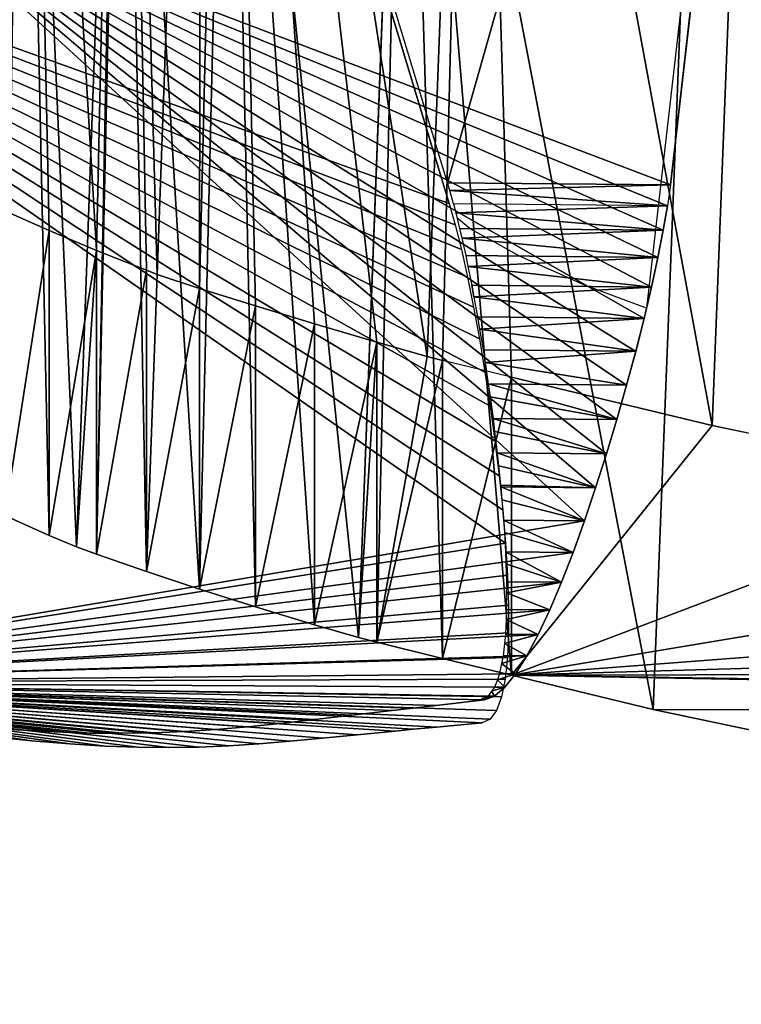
# Model space of a CAD drawing. Header units: metres. Extents: x -0.05 to 0.407, y -0.03 to 0.48.
# Tile 2 of 56: x 0.018 to 0.051, y -0.015 to 0.03. Entities that reach past the tile are written whole.
import ezdxf

# ---------------------------------------------------------------- set-up
doc = ezdxf.new("R2010")
doc.units = ezdxf.units.M
doc.layers.get('0').update_dxf_attribs({"true_color": 0xff5454})
doc.layers.add('encosto', color=7, linetype='Continuous', true_color=0x9900ff)

# ---------------------------------------------------------------- blocks, each defined once
blk = doc.blocks.new('Group_7')
blk.add_line((0.060869, 0.719062), (0.006699, 0.47705))
for points in [[(0.060869, 0.719062, 0), (0.061744, 0.722515, 0), (0.062784, 0.72582, 0), (0.063967, 0.728932, 0), (0.065274, 0.731805, 0), (0.066682, 0.734396, 0), (0.068172, 0.736659, 0), (0.069722, 0.738551, 0), (0.071312, 0.740027, 0), (0.072922, 0.741041, 0), (0.07453, 0.74155, 0), (0.076116, 0.741508, 0), (0.077659, 0.740871, 0), (0.079139, 0.739596, 0), (0.080534, 0.737635, 0), (0.081824, 0.734947, 0), (0.082988, 0.731485, 0), (0.084005, 0.727205, 0), (0.084855, 0.722062, 0), (0.085518, 0.716012, 0), (0.085971, 0.709011, 0)], [(0.112711, 0, 0), (0.110756, 0.063307, 0), (0.108974, 0.120451, 0), (0.107348, 0.17197, 0), (0.105859, 0.218402, 0), (0.10449, 0.260286, 0), (0.103222, 0.298161, 0), (0.102037, 0.332565, 0), (0.100917, 0.364037, 0), (0.099844, 0.393115, 0), (0.098799, 0.420338, 0), (0.097766, 0.446244, 0), (0.096726, 0.471372, 0), (0.09566, 0.496261, 0), (0.094551, 0.521448, 0), (0.09338, 0.547473, 0), (0.092129, 0.574875, 0), (0.090782, 0.60419, 0), (0.089318, 0.635959, 0), (0.087721, 0.67072, 0), (0.085971, 0.709011, 0)]]:
    blk.add_polyline3d(points)
mesh = blk.add_polyface()
corners = [(0.000123, 0.433834), (0.000043, 0.421593), (0, 0.427929), (0.000273, 0.414802), (0.000392, 0.439332), (0.00071, 0.407532), (0.000788, 0.444445), (0.001373, 0.399761), (0.001289, 0.449197), (0.001876, 0.453612), (0.002284, 0.391464), (0.002529, 0.457713), (0.003461, 0.382617), (0.003228, 0.461524), (0.003952, 0.465068), (0.004926, 0.373199), (0.004681, 0.46837), (0.005395, 0.471451), (0.006699, 0.363184), (0.006074, 0.474337), (0.006699, 0.47705), (0.074711, 0), (0.060869, 0.719062), (0.061744, 0.722515), (0.062784, 0.72582), (0.063967, 0.728932), (0.065274, 0.731805), (0.066682, 0.734396), (0.068172, 0.736659), (0.069722, 0.738551), (0.071312, 0.740027), (0.072922, 0.741041), (0.07453, 0.74155), (0.076116, 0.741508), (0.112711, 0), (0.077659, 0.740871), (0.079139, 0.739596), (0.080534, 0.737635), (0.081824, 0.734947), (0.082988, 0.731485), (0.084005, 0.727205), (0.084855, 0.722062), (0.085518, 0.716012), (0.085971, 0.709011), (0.087721, 0.67072), (0.089318, 0.635959), (0.090782, 0.60419), (0.092129, 0.574875), (0.09338, 0.547473), (0.094551, 0.521448), (0.09566, 0.496261), (0.096726, 0.471372), (0.097766, 0.446244), (0.098799, 0.420338), (0.099844, 0.393115), (0.100917, 0.364037), (0.102037, 0.332565), (0.103222, 0.298161), (0.10449, 0.260286), (0.105859, 0.218402), (0.107348, 0.17197), (0.108974, 0.120451), (0.110756, 0.063307)]
mesh.append_faces([[corners[k] for k in face] for face in [(0, 1, 2), (34, 61, 62)]], dxfattribs={"vtx0": -1})
mesh.append_faces([[corners[k] for k in face] for face in [(1, 0, 3), (3, 4, 5), (5, 6, 7), (7, 9, 10), (10, 11, 12), (12, 14, 15), (15, 17, 18), (18, 20, 21), (21, 33, 34)]], dxfattribs={"vtx0": -1, "vtx1": -1})
mesh.append_faces([[corners[k] for k in face] for face in [(3, 0, 4), (5, 4, 6), (7, 6, 8), (7, 8, 9), (10, 9, 11), (12, 11, 13), (12, 13, 14), (15, 14, 16), (15, 16, 17), (18, 17, 19), (18, 19, 20), (21, 20, 22), (21, 22, 23), (21, 23, 24), (21, 24, 25), (21, 25, 26), (21, 26, 27), (21, 27, 28), (21, 28, 29), (21, 29, 30), (21, 30, 31), (21, 31, 32), (21, 32, 33), (34, 33, 35), (34, 35, 36), (34, 36, 37), (34, 37, 38), (34, 38, 39), (34, 39, 40), (34, 40, 41), (34, 41, 42), (34, 42, 43), (34, 43, 44), (34, 44, 45), (34, 45, 46), (34, 46, 47), (34, 47, 48), (34, 48, 49), (34, 49, 50), (34, 50, 51), (34, 51, 52), (34, 52, 53), (34, 53, 54), (34, 54, 55), (34, 55, 56), (34, 56, 57), (34, 57, 58), (34, 58, 59), (34, 59, 60), (34, 60, 61)]], dxfattribs={"vtx0": -1, "vtx2": -1})
blk = doc.blocks.new('Group_6')
for p, q in [((0.060869, 0.719062), (0.006699, 0.47705)), ((0.088626, 0.651006), (0.112711, 0))]:
    blk.add_line(p, q)
for points in [[(0.060869, 0.719062, 0), (0.061744, 0.722515, 0), (0.062784, 0.72582, 0), (0.063967, 0.728932, 0), (0.065274, 0.731805, 0), (0.066682, 0.734396, 0), (0.068172, 0.736659, 0), (0.069722, 0.738551, 0), (0.071312, 0.740027, 0), (0.072922, 0.741041, 0), (0.07453, 0.74155, 0), (0.076116, 0.741508, 0), (0.077659, 0.740871, 0), (0.079139, 0.739596, 0), (0.080534, 0.737635, 0), (0.081824, 0.734947, 0), (0.082988, 0.731485, 0), (0.084005, 0.727205, 0), (0.084855, 0.722062, 0), (0.085518, 0.716012, 0), (0.085971, 0.709011, 0)], [(0.088626, 0.651006, 0), (0.087721, 0.67072, 0), (0.085971, 0.709011, 0)], [(0.112711, 0, 0), (0.110756, 0.063307, 0), (0.108974, 0.120451, 0), (0.107348, 0.17197, 0), (0.105859, 0.218402, 0), (0.10449, 0.260286, 0), (0.103222, 0.298161, 0), (0.102037, 0.332565, 0), (0.100917, 0.364037, 0), (0.099844, 0.393115, 0), (0.098799, 0.420338, 0), (0.097766, 0.446244, 0), (0.096726, 0.471372, 0), (0.09566, 0.496261, 0), (0.094551, 0.521448, 0), (0.09338, 0.547473, 0), (0.092129, 0.574875, 0), (0.090782, 0.60419, 0), (0.089318, 0.635959, 0), (0.088626, 0.651006, 0)]]:
    blk.add_polyline3d(points)
mesh = blk.add_polyface()
corners = [(0.000123, 0.433834), (0.000043, 0.421593), (0, 0.427929), (0.000273, 0.414802), (0.000392, 0.439332), (0.00071, 0.407532), (0.000788, 0.444445), (0.001373, 0.399761), (0.001289, 0.449197), (0.001876, 0.453612), (0.002284, 0.391464), (0.002529, 0.457713), (0.003461, 0.382617), (0.003228, 0.461524), (0.003952, 0.465068), (0.004926, 0.373199), (0.004681, 0.46837), (0.005395, 0.471451), (0.006699, 0.363184), (0.006074, 0.474337), (0.006699, 0.47705), (0.074711, 0), (0.060869, 0.719062), (0.061744, 0.722515), (0.062784, 0.72582), (0.063967, 0.728932), (0.065274, 0.731805), (0.066682, 0.734396), (0.068172, 0.736659), (0.069722, 0.738551), (0.071312, 0.740027), (0.072922, 0.741041), (0.07453, 0.74155), (0.076116, 0.741508), (0.112711, 0), (0.077659, 0.740871), (0.079139, 0.739596), (0.080534, 0.737635), (0.081824, 0.734947), (0.082988, 0.731485), (0.084005, 0.727205), (0.084855, 0.722062), (0.085518, 0.716012), (0.085971, 0.709011), (0.087721, 0.67072), (0.088626, 0.651006)]
mesh.append_faces([[corners[k] for k in face] for face in [(0, 1, 2), (34, 44, 45)]], dxfattribs={"vtx0": -1})
mesh.append_faces([[corners[k] for k in face] for face in [(1, 0, 3), (3, 4, 5), (5, 6, 7), (7, 9, 10), (10, 11, 12), (12, 14, 15), (15, 17, 18), (18, 20, 21), (21, 33, 34)]], dxfattribs={"vtx0": -1, "vtx1": -1})
mesh.append_faces([[corners[k] for k in face] for face in [(3, 0, 4), (5, 4, 6), (7, 6, 8), (7, 8, 9), (10, 9, 11), (12, 11, 13), (12, 13, 14), (15, 14, 16), (15, 16, 17), (18, 17, 19), (18, 19, 20), (21, 20, 22), (21, 22, 23), (21, 23, 24), (21, 24, 25), (21, 25, 26), (21, 26, 27), (21, 27, 28), (21, 28, 29), (21, 29, 30), (21, 30, 31), (21, 31, 32), (21, 32, 33), (34, 33, 35), (34, 35, 36), (34, 36, 37), (34, 37, 38), (34, 38, 39), (34, 39, 40), (34, 40, 41), (34, 41, 42), (34, 42, 43), (34, 43, 44)]], dxfattribs={"vtx0": -1, "vtx2": -1})
mesh = blk.add_polyface()
corners = [(0.089318, 0.635959), (0.112711, 0), (0.088626, 0.651006), (0.090782, 0.60419), (0.092129, 0.574875), (0.09338, 0.547473), (0.094551, 0.521448), (0.09566, 0.496261), (0.096726, 0.471372), (0.097766, 0.446244), (0.098799, 0.420338), (0.099844, 0.393115), (0.100917, 0.364037), (0.102037, 0.332565), (0.103222, 0.298161), (0.10449, 0.260286), (0.105859, 0.218402), (0.107348, 0.17197), (0.108974, 0.120451), (0.110756, 0.063307)]
mesh.append_faces([[corners[k] for k in face] for face in [(0, 1, 2), (1, 18, 19)]], dxfattribs={"vtx0": -1})
mesh.append_faces([[corners[k] for k in face] for face in [(1, 0, 3), (1, 3, 4), (1, 4, 5), (1, 5, 6), (1, 6, 7), (1, 7, 8), (1, 8, 9), (1, 9, 10), (1, 10, 11), (1, 11, 12), (1, 12, 13), (1, 13, 14), (1, 14, 15), (1, 15, 16), (1, 16, 17), (1, 17, 18)]], dxfattribs={"vtx0": -1, "vtx2": -1})
blk = doc.blocks.new('Group_13')
for p, q in [((0.008722, 0.038844, 0.480644), (0.071803, 0.038844, 0.720487)), ((0.071803, 0.038844, 0.720487), (0.074938, 0.029194, 0.720487)), ((0.071803, 0.038844, 0.720487), (0.072805, 0.038844, 0.723906)), ((0.072805, 0.038844, 0.723906), (0.075253, 0.029332, 0.721712)), ((0.072805, 0.038844, 0.723906), (0.075816, 0.029578, 0.723906)), ((0.073967, 0.038844, 0.72717), (0.072805, 0.038844, 0.723906)), ((0.073967, 0.038844, 0.72717), (0.076182, 0.029738, 0.725082)), ((0.073967, 0.038844, 0.72717), (0.076833, 0.030022, 0.72717)), ((0.075264, 0.038844, 0.730235), (0.073967, 0.038844, 0.72717)), ((0.075264, 0.038844, 0.730235), (0.077969, 0.030519, 0.730235)), ((0.075264, 0.038844, 0.730235), (0.077245, 0.030202, 0.728281)), ((0.076676, 0.038844, 0.733059), (0.075264, 0.038844, 0.730235)), ((0.076676, 0.038844, 0.733059), (0.07842, 0.030715, 0.731264)), ((0.076676, 0.038844, 0.733059), (0.079205, 0.031059, 0.733059)), ((0.078179, 0.038844, 0.735595), (0.076676, 0.038844, 0.733059)), ((0.078179, 0.038844, 0.735595), (0.080521, 0.031634, 0.735595)), ((0.078179, 0.038844, 0.735595), (0.079688, 0.031269, 0.733989)), ((0.079751, 0.038844, 0.737802), (0.078179, 0.038844, 0.735595)), ((0.079751, 0.038844, 0.737802), (0.081898, 0.032235, 0.737802)), ((0.079751, 0.038844, 0.737802), (0.08103, 0.031856, 0.73641)), ((0.08137, 0.038844, 0.739636), (0.079751, 0.038844, 0.737802)), ((0.08137, 0.038844, 0.739636), (0.082426, 0.032466, 0.738484)), ((0.08137, 0.038844, 0.739636), (0.083316, 0.032855, 0.739636)), ((0.083014, 0.038844, 0.741051), (0.08137, 0.038844, 0.739636)), ((0.083014, 0.038844, 0.741051), (0.083856, 0.03309, 0.740166)), ((0.083014, 0.038844, 0.741051), (0.084756, 0.033484, 0.741051)), ((0.08466, 0.038844, 0.742005), (0.083014, 0.038844, 0.741051)), ((0.08466, 0.038844, 0.742005), (0.085301, 0.033722, 0.741412)), ((0.08466, 0.038844, 0.742005), (0.086197, 0.034113, 0.742005)), ((0.086286, 0.038844, 0.742454), (0.08466, 0.038844, 0.742005)), ((0.086286, 0.038844, 0.742454), (0.086741, 0.034351, 0.742177)), ((0.086286, 0.038844, 0.742454), (0.087621, 0.034735, 0.742454)), ((0.08787, 0.038844, 0.742354), (0.086286, 0.038844, 0.742454)), ((0.08787, 0.038844, 0.742354), (0.089008, 0.035341, 0.742354)), ((0.089388, 0.038844, 0.741661), (0.08787, 0.038844, 0.742354)), ((0.08787, 0.038844, 0.742354), (0.088157, 0.034969, 0.742415)), ((0.089388, 0.038844, 0.741661), (0.090337, 0.035922, 0.741661)), ((0.090819, 0.038844, 0.740331), (0.089388, 0.038844, 0.741661)), ((0.089388, 0.038844, 0.741661), (0.089528, 0.035569, 0.742083)), ((0.090819, 0.038844, 0.740331), (0.090836, 0.03614, 0.741132)), ((0.090819, 0.038844, 0.740331), (0.091591, 0.03647, 0.740331)), ((0.092141, 0.038844, 0.738321), (0.090819, 0.038844, 0.740331)), ((0.092141, 0.038844, 0.738321), (0.09206, 0.036675, 0.739516)), ((0.092141, 0.038844, 0.738321), (0.092748, 0.036975, 0.738321)), ((0.09333, 0.038844, 0.735586), (0.092141, 0.038844, 0.738321)), ((0.09333, 0.038844, 0.735586), (0.09318, 0.037164, 0.737186)), ((0.09333, 0.038844, 0.735586), (0.09379, 0.03743, 0.735586)), ((0.094366, 0.038844, 0.732083), (0.09333, 0.038844, 0.735586)), ((0.094366, 0.038844, 0.732083), (0.094177, 0.0376, 0.734091)), ((0.094366, 0.038844, 0.732083), (0.094696, 0.037826, 0.732083)), ((0.095224, 0.038844, 0.727769), (0.094366, 0.038844, 0.732083)), ((0.095224, 0.038844, 0.727769), (0.095029, 0.037972, 0.730176)), ((0.095224, 0.038844, 0.727769), (0.095448, 0.038155, 0.727769)), ((0.095884, 0.038844, 0.722598), (0.095224, 0.038844, 0.727769)), ((0.095884, 0.038844, 0.722598), (0.095713, 0.038271, 0.725399)), ((0.095884, 0.038844, 0.722598), (0.096026, 0.038407, 0.722598)), ((0.096322, 0.038844, 0.716528), (0.095884, 0.038844, 0.722598)), ((0.096322, 0.038844, 0.716528), (0.096204, 0.038485, 0.719773)), ((0.096204, 0.038485, 0.719773), (0.096409, 0.038575, 0.716528)), ((0.096322, 0.038844, 0.716528), (0.096409, 0.038575, 0.716528)), ((0.096516, 0.038844, 0.709515), (0.096322, 0.038844, 0.716528)), ((0.096409, 0.038575, 0.716528), (0.096482, 0.038607, 0.713543)), ((0.096516, 0.038844, 0.709515), (0.096482, 0.038607, 0.713543)), ((0.096482, 0.038607, 0.713543), (0.09658, 0.038649, 0.709515)), ((0.096516, 0.038844, 0.709515), (0.09658, 0.038649, 0.709515)), ((0.097025, 0.038844, 0.651451), (0.097025, 0.038844, 0.056)), ((0.095029, 0.037972, 0.730176), (0.095448, 0.038155, 0.727769)), ((0.095448, 0.038155, 0.727769), (0.095713, 0.038271, 0.725399)), ((0.095713, 0.038271, 0.725399), (0.096026, 0.038407, 0.722598)), ((0.096026, 0.038407, 0.722598), (0.096204, 0.038485, 0.719773)), ((0.09379, 0.03743, 0.735586), (0.094177, 0.0376, 0.734091)), ((0.094177, 0.0376, 0.734091), (0.094696, 0.037826, 0.732083)), ((0.094696, 0.037826, 0.732083), (0.095029, 0.037972, 0.730176)), ((0.092748, 0.036975, 0.738321), (0.09318, 0.037164, 0.737186)), ((0.09318, 0.037164, 0.737186), (0.09379, 0.03743, 0.735586)), ((0.09206, 0.036675, 0.739516), (0.092748, 0.036975, 0.738321)), ((0.090836, 0.03614, 0.741132), (0.091591, 0.03647, 0.740331)), ((0.091591, 0.03647, 0.740331), (0.09206, 0.036675, 0.739516)), ((0.089528, 0.035569, 0.742083), (0.090337, 0.035922, 0.741661)), ((0.090337, 0.035922, 0.741661), (0.090836, 0.03614, 0.741132)), ((0.089008, 0.035341, 0.742354), (0.089528, 0.035569, 0.742083)), ((0.087621, 0.034735, 0.742454), (0.088157, 0.034969, 0.742415)), ((0.088157, 0.034969, 0.742415), (0.089008, 0.035341, 0.742354)), ((0.086741, 0.034351, 0.742177), (0.087543, 0.034701, 0.742429)), ((0.087621, 0.034735, 0.742454), (0.087543, 0.034701, 0.742429)), ((0.085301, 0.033722, 0.741412), (0.086197, 0.034113, 0.742005)), ((0.086197, 0.034113, 0.742005), (0.086741, 0.034351, 0.742177)), ((0.084756, 0.033484, 0.741051), (0.085301, 0.033722, 0.741412)), ((0.083856, 0.03309, 0.740166), (0.084756, 0.033484, 0.741051)), ((0.082426, 0.032466, 0.738484), (0.083316, 0.032855, 0.739636)), ((0.083316, 0.032855, 0.739636), (0.083856, 0.03309, 0.740166)), ((0.08103, 0.031856, 0.73641), (0.081898, 0.032235, 0.737802)), ((0.081898, 0.032235, 0.737802), (0.082426, 0.032466, 0.738484)), ((0.080521, 0.031634, 0.735595), (0.08103, 0.031856, 0.73641)), ((0.079688, 0.031269, 0.733989), (0.080521, 0.031634, 0.735595)), ((0.07842, 0.030715, 0.731264), (0.079205, 0.031059, 0.733059)), ((0.079688, 0.031269, 0.733989), (0.079205, 0.031059, 0.733059)), ((0.077245, 0.030202, 0.728281), (0.077969, 0.030519, 0.730235)), ((0.077969, 0.030519, 0.730235), (0.07842, 0.030715, 0.731264)), ((0.076182, 0.029738, 0.725082), (0.076833, 0.030022, 0.72717)), ((0.076833, 0.030022, 0.72717), (0.077245, 0.030202, 0.728281)), ((0.075816, 0.029578, 0.723906), (0.075253, 0.029332, 0.721712)), ((0.075816, 0.029578, 0.723906), (0.076182, 0.029738, 0.725082)), ((0.074938, 0.029194, 0.720487), (0.0676, 0.025988, 0.688623)), ((0.075253, 0.029332, 0.721712), (0.074938, 0.029194, 0.720487))]:
    blk.add_line(p, q)
at = {"extrusion": (0.400349, -0.916363, 1.23165e-16), "xscale": 0.9600000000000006, "rotation": 357.8812741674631}
blk.add_blockref('Group_6', (-0.003667, 0.004, 0.003249), dxfattribs=at)
at = {"extrusion": (0, -1, 1.09396e-16), "rotation": 357.8812741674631}
blk.add_blockref('Group_7', (-0.015608, 0.004167, -0.038844), dxfattribs=at)
mesh = blk.add_polyface()
corners = [(0.008722, 0.038844, 0.480644), (0.074938, 0.029194, 0.720487), (0.0676, 0.025988, 0.688623), (0.071803, 0.038844, 0.720487)]
mesh.append_faces([[corners[k] for k in face] for face in [(0, 1, 2), (1, 0, 3)]], dxfattribs={"vtx0": -1})
mesh = blk.add_polyface()
corners = [(0.071803, 0.038844, 0.720487), (0.075253, 0.029332, 0.721712), (0.074938, 0.029194, 0.720487), (0.072805, 0.038844, 0.723906)]
mesh.append_faces([[corners[k] for k in face] for face in [(0, 1, 2), (1, 0, 3)]], dxfattribs={"vtx0": -1})
mesh = blk.add_polyface()
corners = [(0.076182, 0.029738, 0.725082), (0.072805, 0.038844, 0.723906), (0.075816, 0.029578, 0.723906), (0.073967, 0.038844, 0.72717)]
mesh.append_faces([[corners[k] for k in face] for face in [(0, 1, 2), (1, 0, 3)]], dxfattribs={"vtx0": -1})
mesh = blk.add_polyface()
corners = [(0.072805, 0.038844, 0.723906), (0.075816, 0.029578, 0.723906), (0.075253, 0.029332, 0.721712)]
mesh.append_faces([[corners[k] for k in face] for face in [(0, 1, 2)]])
mesh = blk.add_polyface()
corners = [(0.077245, 0.030202, 0.728281), (0.073967, 0.038844, 0.72717), (0.076833, 0.030022, 0.72717), (0.075264, 0.038844, 0.730235)]
mesh.append_faces([[corners[k] for k in face] for face in [(0, 1, 2), (1, 0, 3)]], dxfattribs={"vtx0": -1})
mesh = blk.add_polyface()
corners = [(0.073967, 0.038844, 0.72717), (0.076182, 0.029738, 0.725082), (0.076833, 0.030022, 0.72717)]
mesh.append_faces([[corners[k] for k in face] for face in [(0, 1, 2)]])
mesh = blk.add_polyface()
corners = [(0.07842, 0.030715, 0.731264), (0.075264, 0.038844, 0.730235), (0.077969, 0.030519, 0.730235), (0.076676, 0.038844, 0.733059)]
mesh.append_faces([[corners[k] for k in face] for face in [(0, 1, 2), (1, 0, 3)]], dxfattribs={"vtx0": -1})
mesh = blk.add_polyface()
corners = [(0.075264, 0.038844, 0.730235), (0.077245, 0.030202, 0.728281), (0.077969, 0.030519, 0.730235)]
mesh.append_faces([[corners[k] for k in face] for face in [(0, 1, 2)]])
mesh = blk.add_polyface()
corners = [(0.076676, 0.038844, 0.733059), (0.07842, 0.030715, 0.731264), (0.079205, 0.031059, 0.733059)]
mesh.append_faces([[corners[k] for k in face] for face in [(0, 1, 2)]])
mesh = blk.add_polyface()
corners = [(0.079688, 0.031269, 0.733989), (0.076676, 0.038844, 0.733059), (0.079205, 0.031059, 0.733059), (0.078179, 0.038844, 0.735595)]
mesh.append_faces([[corners[k] for k in face] for face in [(0, 1, 2), (1, 0, 3)]], dxfattribs={"vtx0": -1})
mesh = blk.add_polyface()
corners = [(0.078179, 0.038844, 0.735595), (0.079688, 0.031269, 0.733989), (0.080521, 0.031634, 0.735595)]
mesh.append_faces([[corners[k] for k in face] for face in [(0, 1, 2)]])
mesh = blk.add_polyface()
corners = [(0.08103, 0.031856, 0.73641), (0.078179, 0.038844, 0.735595), (0.080521, 0.031634, 0.735595), (0.079751, 0.038844, 0.737802)]
mesh.append_faces([[corners[k] for k in face] for face in [(0, 1, 2), (1, 0, 3)]], dxfattribs={"vtx0": -1})
mesh = blk.add_polyface()
corners = [(0.082426, 0.032466, 0.738484), (0.079751, 0.038844, 0.737802), (0.081898, 0.032235, 0.737802), (0.08137, 0.038844, 0.739636)]
mesh.append_faces([[corners[k] for k in face] for face in [(0, 1, 2), (1, 0, 3)]], dxfattribs={"vtx0": -1})
mesh = blk.add_polyface()
corners = [(0.079751, 0.038844, 0.737802), (0.08103, 0.031856, 0.73641), (0.081898, 0.032235, 0.737802)]
mesh.append_faces([[corners[k] for k in face] for face in [(0, 1, 2)]])
mesh = blk.add_polyface()
corners = [(0.083316, 0.032855, 0.739636), (0.083014, 0.038844, 0.741051), (0.08137, 0.038844, 0.739636), (0.083856, 0.03309, 0.740166)]
mesh.append_faces([[corners[k] for k in face] for face in [(0, 1, 2), (1, 0, 3)]], dxfattribs={"vtx0": -1})
mesh = blk.add_polyface()
corners = [(0.08137, 0.038844, 0.739636), (0.082426, 0.032466, 0.738484), (0.083316, 0.032855, 0.739636)]
mesh.append_faces([[corners[k] for k in face] for face in [(0, 1, 2)]])
mesh = blk.add_polyface()
corners = [(0.084756, 0.033484, 0.741051), (0.08466, 0.038844, 0.742005), (0.083014, 0.038844, 0.741051), (0.085301, 0.033722, 0.741412)]
mesh.append_faces([[corners[k] for k in face] for face in [(0, 1, 2), (1, 0, 3)]], dxfattribs={"vtx0": -1})
mesh = blk.add_polyface()
corners = [(0.084756, 0.033484, 0.741051), (0.083014, 0.038844, 0.741051), (0.083856, 0.03309, 0.740166)]
mesh.append_faces([[corners[k] for k in face] for face in [(0, 1, 2)]])
mesh = blk.add_polyface()
corners = [(0.086197, 0.034113, 0.742005), (0.086286, 0.038844, 0.742454), (0.08466, 0.038844, 0.742005), (0.086741, 0.034351, 0.742177)]
mesh.append_faces([[corners[k] for k in face] for face in [(0, 1, 2), (1, 0, 3)]], dxfattribs={"vtx0": -1})
mesh = blk.add_polyface()
corners = [(0.086197, 0.034113, 0.742005), (0.08466, 0.038844, 0.742005), (0.085301, 0.033722, 0.741412)]
mesh.append_faces([[corners[k] for k in face] for face in [(0, 1, 2)]])
mesh = blk.add_polyface()
corners = [(0.087621, 0.034735, 0.742454), (0.08787, 0.038844, 0.742354), (0.086286, 0.038844, 0.742454), (0.088157, 0.034969, 0.742415)]
mesh.append_faces([[corners[k] for k in face] for face in [(0, 1, 2), (1, 0, 3)]], dxfattribs={"vtx0": -1})
mesh = blk.add_polyface()
corners = [(0.086286, 0.038844, 0.742454), (0.087543, 0.034701, 0.742429), (0.087621, 0.034735, 0.742454), (0.086741, 0.034351, 0.742177)]
mesh.append_faces([[corners[k] for k in face] for face in [(0, 1, 2), (1, 0, 3)]], dxfattribs={"vtx0": -1})
mesh = blk.add_polyface()
corners = [(0.089008, 0.035341, 0.742354), (0.089388, 0.038844, 0.741661), (0.08787, 0.038844, 0.742354), (0.089528, 0.035569, 0.742083)]
mesh.append_faces([[corners[k] for k in face] for face in [(0, 1, 2), (1, 0, 3)]], dxfattribs={"vtx0": -1})
mesh = blk.add_polyface()
corners = [(0.089008, 0.035341, 0.742354), (0.08787, 0.038844, 0.742354), (0.088157, 0.034969, 0.742415)]
mesh.append_faces([[corners[k] for k in face] for face in [(0, 1, 2)]])
mesh = blk.add_polyface()
corners = [(0.090337, 0.035922, 0.741661), (0.090819, 0.038844, 0.740331), (0.089388, 0.038844, 0.741661), (0.090836, 0.03614, 0.741132)]
mesh.append_faces([[corners[k] for k in face] for face in [(0, 1, 2), (1, 0, 3)]], dxfattribs={"vtx0": -1})
mesh = blk.add_polyface()
corners = [(0.090337, 0.035922, 0.741661), (0.089388, 0.038844, 0.741661), (0.089528, 0.035569, 0.742083)]
mesh.append_faces([[corners[k] for k in face] for face in [(0, 1, 2)]])
mesh = blk.add_polyface()
corners = [(0.091591, 0.03647, 0.740331), (0.090819, 0.038844, 0.740331), (0.090836, 0.03614, 0.741132)]
mesh.append_faces([[corners[k] for k in face] for face in [(0, 1, 2)]])
mesh = blk.add_polyface()
corners = [(0.09206, 0.036675, 0.739516), (0.090819, 0.038844, 0.740331), (0.091591, 0.03647, 0.740331), (0.092141, 0.038844, 0.738321)]
mesh.append_faces([[corners[k] for k in face] for face in [(0, 1, 2), (1, 0, 3)]], dxfattribs={"vtx0": -1})
mesh = blk.add_polyface()
corners = [(0.092141, 0.038844, 0.738321), (0.09206, 0.036675, 0.739516), (0.092748, 0.036975, 0.738321)]
mesh.append_faces([[corners[k] for k in face] for face in [(0, 1, 2)]])
mesh = blk.add_polyface()
corners = [(0.09318, 0.037164, 0.737186), (0.092141, 0.038844, 0.738321), (0.092748, 0.036975, 0.738321), (0.09333, 0.038844, 0.735586)]
mesh.append_faces([[corners[k] for k in face] for face in [(0, 1, 2), (1, 0, 3)]], dxfattribs={"vtx0": -1})
mesh = blk.add_polyface()
corners = [(0.09333, 0.038844, 0.735586), (0.09318, 0.037164, 0.737186), (0.09379, 0.03743, 0.735586)]
mesh.append_faces([[corners[k] for k in face] for face in [(0, 1, 2)]])
mesh = blk.add_polyface()
corners = [(0.094177, 0.0376, 0.734091), (0.09333, 0.038844, 0.735586), (0.09379, 0.03743, 0.735586), (0.094366, 0.038844, 0.732083)]
mesh.append_faces([[corners[k] for k in face] for face in [(0, 1, 2), (1, 0, 3)]], dxfattribs={"vtx0": -1})
mesh = blk.add_polyface()
corners = [(0.094366, 0.038844, 0.732083), (0.094177, 0.0376, 0.734091), (0.094696, 0.037826, 0.732083)]
mesh.append_faces([[corners[k] for k in face] for face in [(0, 1, 2)]])
mesh = blk.add_polyface()
corners = [(0.095029, 0.037972, 0.730176), (0.094366, 0.038844, 0.732083), (0.094696, 0.037826, 0.732083), (0.095224, 0.038844, 0.727769)]
mesh.append_faces([[corners[k] for k in face] for face in [(0, 1, 2), (1, 0, 3)]], dxfattribs={"vtx0": -1})
mesh = blk.add_polyface()
corners = [(0.095224, 0.038844, 0.727769), (0.095029, 0.037972, 0.730176), (0.095448, 0.038155, 0.727769)]
mesh.append_faces([[corners[k] for k in face] for face in [(0, 1, 2)]])
mesh = blk.add_polyface()
corners = [(0.095713, 0.038271, 0.725399), (0.095224, 0.038844, 0.727769), (0.095448, 0.038155, 0.727769), (0.095884, 0.038844, 0.722598)]
mesh.append_faces([[corners[k] for k in face] for face in [(0, 1, 2), (1, 0, 3)]], dxfattribs={"vtx0": -1})
mesh = blk.add_polyface()
corners = [(0.095884, 0.038844, 0.722598), (0.095713, 0.038271, 0.725399), (0.096026, 0.038407, 0.722598)]
mesh.append_faces([[corners[k] for k in face] for face in [(0, 1, 2)]])
mesh = blk.add_polyface()
corners = [(0.096204, 0.038485, 0.719773), (0.095884, 0.038844, 0.722598), (0.096026, 0.038407, 0.722598), (0.096322, 0.038844, 0.716528)]
mesh.append_faces([[corners[k] for k in face] for face in [(0, 1, 2), (1, 0, 3)]], dxfattribs={"vtx0": -1})
mesh = blk.add_polyface()
corners = [(0.096482, 0.038607, 0.713543), (0.096322, 0.038844, 0.716528), (0.096409, 0.038575, 0.716528), (0.096516, 0.038844, 0.709515)]
mesh.append_faces([[corners[k] for k in face] for face in [(0, 1, 2), (1, 0, 3)]], dxfattribs={"vtx0": -1})
blk = doc.blocks.new('Group_12')
for p, q in [((0.121203, 0.226955, 0.029093), (0.107828, 0.22872, 0.02665)), ((0.110138, 0.228416, 0.013124), (0.12388, 0.226602, 0.015633)), ((0.119, 0, 0.026382), (0.121203, 0.226955, 0.029093)), ((0.130324, 0.225752, 0.031042), (0.121203, 0.226955, 0.029093)), ((0.12388, 0.226602, 0.015633), (0.12168, 0, 0.012927)), ((0.12388, 0.226602, 0.015633), (0.130324, 0.225752, 0.01701)), ((0.130324, 0.225752, 0.01701), (0.133461, 0.225311, 0.01768)), ((0.130324, 0.225752, 0.031042), (0.133461, 0.225311, 0.031712)), ((0.130324, 0.225752, 0.031042), (0.130324, 0.225752, 0.01701)), ((0.132035, 0, 0.029185), (0.134155, 0.225198, 0.03186)), ((0.133461, 0.225311, 0.01768), (0.136445, 0.224826, 0.018317)), ((0.133461, 0.225311, 0.031712), (0.133461, 0.225311, 0.01768)), ((0.134155, 0.225198, 0.03186), (0.133461, 0.225311, 0.031712)), ((0.136445, 0.224826, 0.032438), (0.134155, 0.225198, 0.03186)), ((0.139278, 0.224282, 0.033153), (0.136445, 0.224826, 0.032438)), ((0.136445, 0.224826, 0.018317), (0.137279, 0.224666, 0.018495)), ((0.136445, 0.224826, 0.032438), (0.136445, 0.224826, 0.018317)), ((0.137279, 0.224666, 0.018495), (0.135164, 0, 0.015826)), ((0.137279, 0.224666, 0.018495), (0.139278, 0.224282, 0.018999)), ((0.141967, 0.223663, 0.03383), (0.139278, 0.224282, 0.033153)), ((0.139278, 0.224282, 0.033153), (0.139278, 0.224282, 0.018999)), ((0.139278, 0.224282, 0.018999), (0.141967, 0.223663, 0.019676)), ((0.144513, 0.222954, 0.03447), (0.141967, 0.223663, 0.03383)), ((0.141967, 0.223663, 0.03383), (0.141967, 0.223663, 0.019676)), ((0.141967, 0.223663, 0.019676), (0.144513, 0.222954, 0.020316)), ((0.146429, 0.222304, 0.034951), (0.144513, 0.222954, 0.03447)), ((0.144513, 0.222954, 0.020316), (0.14692, 0.222137, 0.02092)), ((0.144513, 0.222954, 0.03447), (0.144513, 0.222954, 0.020316)), ((0.144428, 0.000013, 0.032334), (0.146429, 0.222304, 0.034951)), ((0.14692, 0.222137, 0.0351), (0.146429, 0.222304, 0.034951)), ((0.14692, 0.222137, 0.02092), (0.149194, 0.221199, 0.021489)), ((0.149194, 0.221199, 0.035785), (0.14692, 0.222137, 0.0351)), ((0.14692, 0.222137, 0.0351), (0.14692, 0.222137, 0.02092)), ((0.149194, 0.221199, 0.021489), (0.150105, 0.220741, 0.021716)), ((0.149194, 0.221199, 0.035785), (0.149194, 0.221199, 0.021489)), ((0.151336, 0.220123, 0.036429), (0.149194, 0.221199, 0.035785)), ((0.150105, 0.220741, 0.021716), (0.148118, 0.000053, 0.019118)), ((0.150105, 0.220741, 0.021716), (0.151336, 0.220123, 0.022086)), ((0.151336, 0.220123, 0.022086), (0.153352, 0.218893, 0.02269)), ((0.151336, 0.220123, 0.036429), (0.151336, 0.220123, 0.022086)), ((0.153352, 0.218893, 0.037032), (0.151336, 0.220123, 0.036429))]:
    blk.add_line(p, q)
mesh = blk.add_polyface()
corners = [(0.039489, 0.237739, 0.0185), (0.044182, 0.237119, 0.005096), (0.039489, 0.237739, 0.00474), (0.056251, 0.235527, 0.006166), (0.069107, 0.23383, 0.007484), (0.082525, 0.23206, 0.00907), (0.096278, 0.230245, 0.010943), (0.110138, 0.228416, 0.013124), (0.12388, 0.226602, 0.015633), (0.130324, 0.225752, 0.01701), (0.043043, 0.23727, 0.018769), (0.054931, 0.235701, 0.019823), (0.067588, 0.234031, 0.021121), (0.080781, 0.23229, 0.02268), (0.094274, 0.230509, 0.024518), (0.107828, 0.22872, 0.02665), (0.121203, 0.226955, 0.029093), (0.130324, 0.225752, 0.031042)]
mesh.append_faces([[corners[k] for k in face] for face in [(0, 1, 2), (9, 16, 17)]], dxfattribs={"vtx0": -1})
mesh.append_faces([[corners[k] for k in face] for face in [(1, 0, 3), (3, 0, 4), (4, 0, 5), (5, 0, 6), (6, 0, 7), (7, 0, 8), (8, 0, 9)]], dxfattribs={"vtx0": -1, "vtx1": -1})
mesh.append_faces([[corners[k] for k in face] for face in [(9, 0, 10), (9, 10, 11), (9, 11, 12), (9, 12, 13), (9, 13, 14), (9, 14, 15), (9, 15, 16)]], dxfattribs={"vtx0": -1, "vtx2": -1})
mesh = blk.add_polyface()
corners = [(0.107828, 0.22872, 0.02665), (0.119, 0, 0.026382), (0.105561, 0, 0.02391), (0.121203, 0.226955, 0.029093)]
mesh.append_faces([[corners[k] for k in face] for face in [(0, 1, 2), (1, 0, 3)]], dxfattribs={"vtx0": -1})
mesh = blk.add_polyface()
corners = [(0.12168, 0, 0.012927), (0.110138, 0.228416, 0.013124), (0.107874, 0, 0.010387), (0.12388, 0.226602, 0.015633)]
mesh.append_faces([[corners[k] for k in face] for face in [(0, 1, 2), (1, 0, 3)]], dxfattribs={"vtx0": -1})
mesh = blk.add_polyface()
corners = [(0.121203, 0.226955, 0.029093), (0.132035, 0, 0.029185), (0.119, 0, 0.026382), (0.130324, 0.225752, 0.031042), (0.133461, 0.225311, 0.031712), (0.134155, 0.225198, 0.03186)]
mesh.append_faces([[corners[k] for k in face] for face in [(0, 1, 2), (1, 4, 5)]], dxfattribs={"vtx0": -1})
mesh.append_faces([[corners[k] for k in face] for face in [(1, 0, 3), (1, 3, 4)]], dxfattribs={"vtx0": -1, "vtx2": -1})
mesh = blk.add_polyface()
corners = [(0.135164, 0, 0.015826), (0.12388, 0.226602, 0.015633), (0.12168, 0, 0.012927), (0.130324, 0.225752, 0.01701), (0.133461, 0.225311, 0.01768), (0.136445, 0.224826, 0.018317), (0.137279, 0.224666, 0.018495)]
mesh.append_faces([[corners[k] for k in face] for face in [(0, 1, 2), (5, 0, 6)]], dxfattribs={"vtx0": -1})
mesh.append_faces([[corners[k] for k in face] for face in [(1, 0, 3), (3, 0, 4), (4, 0, 5)]], dxfattribs={"vtx0": -1, "vtx1": -1})
mesh = blk.add_polyface()
corners = [(0.130324, 0.225752, 0.031042), (0.133461, 0.225311, 0.01768), (0.130324, 0.225752, 0.01701), (0.133461, 0.225311, 0.031712)]
mesh.append_faces([[corners[k] for k in face] for face in [(0, 1, 2), (1, 0, 3)]], dxfattribs={"vtx0": -1})
mesh = blk.add_polyface()
corners = [(0.134155, 0.225198, 0.03186), (0.14317, 0, 0.032014), (0.132035, 0, 0.029185), (0.136445, 0.224826, 0.032438), (0.139278, 0.224282, 0.033153), (0.141967, 0.223663, 0.03383), (0.144513, 0.222954, 0.03447), (0.144428, 0.000013, 0.032334), (0.146429, 0.222304, 0.034951)]
mesh.append_faces([[corners[k] for k in face] for face in [(0, 1, 2), (7, 6, 8)]], dxfattribs={"vtx0": -1})
mesh.append_faces([[corners[k] for k in face] for face in [(1, 6, 7)]], dxfattribs={"vtx0": -1, "vtx1": -1})
mesh.append_faces([[corners[k] for k in face] for face in [(1, 0, 3), (1, 3, 4), (1, 4, 5), (1, 5, 6)]], dxfattribs={"vtx0": -1, "vtx2": -1})
mesh = blk.add_polyface()
corners = [(0.133461, 0.225311, 0.031712), (0.136445, 0.224826, 0.018317), (0.133461, 0.225311, 0.01768), (0.134155, 0.225198, 0.03186), (0.136445, 0.224826, 0.032438)]
mesh.append_faces([[corners[k] for k in face] for face in [(0, 1, 2), (1, 3, 4)]], dxfattribs={"vtx0": -1})
mesh.append_faces([[corners[k] for k in face] for face in [(1, 0, 3)]], dxfattribs={"vtx0": -1, "vtx2": -1})
mesh = blk.add_polyface()
corners = [(0.136445, 0.224826, 0.032438), (0.137279, 0.224666, 0.018495), (0.136445, 0.224826, 0.018317), (0.139278, 0.224282, 0.018999), (0.139278, 0.224282, 0.033153)]
mesh.append_faces([[corners[k] for k in face] for face in [(0, 1, 2), (3, 0, 4)]], dxfattribs={"vtx0": -1})
mesh.append_faces([[corners[k] for k in face] for face in [(1, 0, 3)]], dxfattribs={"vtx0": -1, "vtx1": -1})
mesh = blk.add_polyface()
corners = [(0.14317, 0, 0.01786), (0.137279, 0.224666, 0.018495), (0.135164, 0, 0.015826), (0.139278, 0.224282, 0.018999), (0.141967, 0.223663, 0.019676), (0.144513, 0.222954, 0.020316), (0.147982, 0.000049, 0.019083), (0.14692, 0.222137, 0.02092), (0.149194, 0.221199, 0.021489), (0.148118, 0.000053, 0.019118), (0.150105, 0.220741, 0.021716)]
mesh.append_faces([[corners[k] for k in face] for face in [(0, 1, 2), (8, 9, 10)]], dxfattribs={"vtx0": -1})
mesh.append_faces([[corners[k] for k in face] for face in [(1, 0, 3), (3, 0, 4), (4, 0, 5), (5, 6, 7), (7, 6, 8)]], dxfattribs={"vtx0": -1, "vtx1": -1})
mesh.append_faces([[corners[k] for k in face] for face in [(5, 0, 6), (8, 6, 9)]], dxfattribs={"vtx0": -1, "vtx2": -1})
mesh = blk.add_polyface()
corners = [(0.139278, 0.224282, 0.033153), (0.141967, 0.223663, 0.019676), (0.139278, 0.224282, 0.018999), (0.141967, 0.223663, 0.03383)]
mesh.append_faces([[corners[k] for k in face] for face in [(0, 1, 2), (1, 0, 3)]], dxfattribs={"vtx0": -1})
mesh = blk.add_polyface()
corners = [(0.141967, 0.223663, 0.03383), (0.144513, 0.222954, 0.020316), (0.141967, 0.223663, 0.019676), (0.144513, 0.222954, 0.03447)]
mesh.append_faces([[corners[k] for k in face] for face in [(0, 1, 2), (1, 0, 3)]], dxfattribs={"vtx0": -1})
mesh = blk.add_polyface()
corners = [(0.144513, 0.222954, 0.03447), (0.14692, 0.222137, 0.02092), (0.144513, 0.222954, 0.020316), (0.146429, 0.222304, 0.034951), (0.14692, 0.222137, 0.0351)]
mesh.append_faces([[corners[k] for k in face] for face in [(0, 1, 2), (1, 3, 4)]], dxfattribs={"vtx0": -1})
mesh.append_faces([[corners[k] for k in face] for face in [(1, 0, 3)]], dxfattribs={"vtx0": -1, "vtx2": -1})
mesh = blk.add_polyface()
corners = [(0.146429, 0.222304, 0.034951), (0.147982, 0.000049, 0.033418), (0.144428, 0.000013, 0.032334), (0.14692, 0.222137, 0.0351), (0.149194, 0.221199, 0.035785), (0.152529, 0.000206, 0.034807), (0.151336, 0.220123, 0.036429), (0.153352, 0.218893, 0.037032), (0.155938, 0.000432, 0.035849), (0.155244, 0.217494, 0.037597), (0.157017, 0.21591, 0.038124), (0.157749, 0.215123, 0.03834)]
mesh.append_faces([[corners[k] for k in face] for face in [(0, 1, 2), (8, 10, 11)]], dxfattribs={"vtx0": -1})
mesh.append_faces([[corners[k] for k in face] for face in [(1, 4, 5), (5, 7, 8)]], dxfattribs={"vtx0": -1, "vtx1": -1})
mesh.append_faces([[corners[k] for k in face] for face in [(1, 0, 3), (1, 3, 4), (5, 4, 6), (5, 6, 7), (8, 7, 9), (8, 9, 10)]], dxfattribs={"vtx0": -1, "vtx2": -1})
mesh = blk.add_polyface()
corners = [(0.14692, 0.222137, 0.0351), (0.149194, 0.221199, 0.021489), (0.14692, 0.222137, 0.02092), (0.149194, 0.221199, 0.035785)]
mesh.append_faces([[corners[k] for k in face] for face in [(0, 1, 2), (1, 0, 3)]], dxfattribs={"vtx0": -1})
mesh = blk.add_polyface()
corners = [(0.149194, 0.221199, 0.035785), (0.150105, 0.220741, 0.021716), (0.149194, 0.221199, 0.021489), (0.151336, 0.220123, 0.022086), (0.151336, 0.220123, 0.036429)]
mesh.append_faces([[corners[k] for k in face] for face in [(0, 1, 2), (3, 0, 4)]], dxfattribs={"vtx0": -1})
mesh.append_faces([[corners[k] for k in face] for face in [(1, 0, 3)]], dxfattribs={"vtx0": -1, "vtx1": -1})
mesh = blk.add_polyface()
corners = [(0.152529, 0.000206, 0.020465), (0.150105, 0.220741, 0.021716), (0.148118, 0.000053, 0.019118), (0.151336, 0.220123, 0.022086), (0.153352, 0.218893, 0.02269), (0.156808, 0.00049, 0.021773), (0.155244, 0.217494, 0.023255), (0.157017, 0.21591, 0.023782), (0.160349, 0.000865, 0.022856), (0.158675, 0.214126, 0.024271), (0.160221, 0.212125, 0.024725), (0.161659, 0.209892, 0.025143), (0.162106, 0.209061, 0.025272)]
mesh.append_faces([[corners[k] for k in face] for face in [(0, 1, 2), (11, 8, 12)]], dxfattribs={"vtx0": -1})
mesh.append_faces([[corners[k] for k in face] for face in [(1, 0, 3), (3, 0, 4), (4, 5, 6), (6, 5, 7), (7, 8, 9), (9, 8, 10), (10, 8, 11)]], dxfattribs={"vtx0": -1, "vtx1": -1})
mesh.append_faces([[corners[k] for k in face] for face in [(4, 0, 5), (7, 5, 8)]], dxfattribs={"vtx0": -1, "vtx2": -1})
mesh = blk.add_polyface()
corners = [(0.151336, 0.220123, 0.036429), (0.153352, 0.218893, 0.02269), (0.151336, 0.220123, 0.022086), (0.153352, 0.218893, 0.037032)]
mesh.append_faces([[corners[k] for k in face] for face in [(0, 1, 2), (1, 0, 3)]], dxfattribs={"vtx0": -1})

msp = doc.modelspace()

# ---------------------------------------------------------------- linework, layer by layer
for p, q in [((0.047863, 0.030501, 0.679647), (0.046309, 0.017017, 0.733369)), ((0.038281, 0.020644, 0.726201), (0.037694, 0.021133, 0.72481)), ((0.038281, 0.020644, 0.726201), (0.039328, 0.020061, 0.727566)), ((0.040539, 0.019385, 0.729145), (0.039328, 0.020061, 0.727566)), ((0.04276, 0.018405, 0.731036), (0.040539, 0.019385, 0.729145)), ((0.04276, 0.018405, 0.731036), (0.043657, 0.01801, 0.7318)), ((0.046309, 0.017017, 0.733369), (0.043657, 0.01801, 0.7318)), ((0.039772, 0.007886, 0.741337), (0.039814, 0.007387, 0.7413)), ((0, 0), (0.035615, -0.001165, 0.650476))]:
    msp.add_line(p, q)

# ---------------------------------------------------------------- block references
at = {"color": 253, "true_color": 0x999999, "extrusion": (0.054671, -0.001789, 0.998503), "rotation": 163.335904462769}
msp.add_blockref('Group_13', (0.104089, 0.00939), dxfattribs=at)
at = {"layer": 'encosto', "color": 43, "true_color": 0xd7a969, "extrusion": (-9.21551e-14, 0.965926, 0.258819), "rotation": 359.9999999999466}
msp.add_blockref('Group_12', (-0.170498, 0.550266, 0.191266), dxfattribs=at)

doc.saveas('drawing.dxf')
